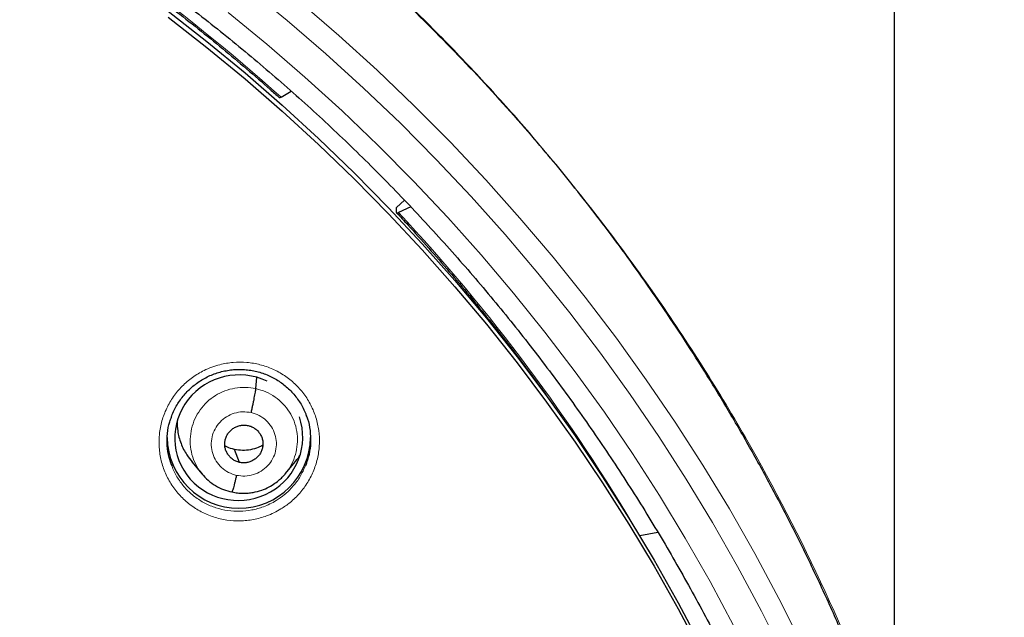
# Model space of a CAD drawing. Header units: millimetres. Extents: x 8 to 2236, y 12 to 2208.
# Tile 77 of 165: x 1111 to 1135, y 1898 to 1912. Entities that reach past the tile are written whole.
import ezdxf

# ---------------------------------------------------------------- set-up
doc = ezdxf.new("R2010")
doc.units = ezdxf.units.MM

msp = doc.modelspace()

# ---------------------------------------------------------------- linework, layer by layer
at = {"color": 7, "linetype": 'Continuous', "lineweight": 30}
for p, q in [((1131.968, 1894.541), (1131.968, 2049.498)), ((1117.434, 1910.306), (1117.677, 1910.446)), ((1120.359, 1907.865), (1120.166, 1907.691)), ((1120.17, 1907.576), (1120.166, 1907.691)), ((1120.513, 1907.704), (1120.218, 1907.573)), ((1116.838, 1903.4), (1116.862, 1903.662)), ((1116.45, 1901.652), (1116.333, 1901.96)), ((1115.322, 1901.666), (1115.568, 1901.372)), ((1117.533, 1901.38), (1117.778, 1901.675)), ((1117.537, 1901.393), (1117.529, 1901.384)), ((1126.365, 1899.992), (1125.935, 1899.915))]:
    msp.add_line(p, q, dxfattribs=at)
at = {"color": 252, "linetype": 'Continuous', "lineweight": 0, "flags": 128}
for points in [[(1129.357, 1897.054), (1128.819, 1898.126), (1128.251, 1899.185), (1127.656, 1900.228), (1127.034, 1901.255), (1126.384, 1902.266), (1125.707, 1903.261), (1125.004, 1904.237), (1124.275, 1905.195), (1123.521, 1906.134), (1122.742, 1907.053), (1121.939, 1907.952), (1121.112, 1908.83), (1120.262, 1909.687), (1119.39, 1910.521), (1118.496, 1911.333), (1117.58, 1912.121), (1116.643, 1912.885)], [(1117.881, 1912.561), (1118.806, 1911.765), (1119.709, 1910.945), (1120.591, 1910.102), (1121.449, 1909.237), (1122.284, 1908.351), (1123.095, 1907.443), (1123.882, 1906.514), (1124.643, 1905.566), (1125.379, 1904.598), (1126.089, 1903.612), (1126.773, 1902.608), (1127.429, 1901.587), (1128.058, 1900.549), (1128.659, 1899.496), (1129.232, 1898.427), (1129.776, 1897.344)], [(1116.177, 1912.31), (1117.098, 1911.558), (1118, 1910.782), (1118.88, 1909.983), (1119.738, 1909.162), (1120.575, 1908.319), (1121.388, 1907.455), (1122.179, 1906.571), (1122.945, 1905.666), (1123.687, 1904.742), (1124.404, 1903.799), (1125.096, 1902.839), (1125.762, 1901.86), (1126.402, 1900.865), (1127.014, 1899.854), (1127.6, 1898.827), (1128.158, 1897.786)]]:
    msp.add_lwpolyline(points, dxfattribs=at)
at = {"color": 7, "linetype": 'Continuous', "lineweight": 30, "flags": 128}
for points in [[(1114.755, 1912.345), (1115.677, 1911.625), (1116.58, 1910.882), (1117.462, 1910.116), (1118.324, 1909.327), (1119.164, 1908.516), (1119.982, 1907.685), (1120.778, 1906.832), (1121.551, 1905.959), (1122.3, 1905.067), (1123.026, 1904.156), (1123.726, 1903.226), (1124.402, 1902.279), (1125.052, 1901.314), (1125.676, 1900.334), (1126.274, 1899.337), (1126.846, 1898.326), (1127.389, 1897.3)], [(1114.755, 1912.202), (1115.677, 1911.482), (1116.58, 1910.739), (1117.462, 1909.972), (1118.324, 1909.184), (1119.164, 1908.373), (1119.982, 1907.541), (1120.778, 1906.689), (1121.551, 1905.816), (1122.3, 1904.924), (1123.026, 1904.012), (1123.726, 1903.083), (1124.402, 1902.136), (1125.052, 1901.171), (1125.676, 1900.191), (1126.274, 1899.194), (1126.846, 1898.183), (1127.389, 1897.157)], [(1117.434, 1910.306), (1117.424, 1910.3), (1117.415, 1910.297), (1117.408, 1910.294), (1117.401, 1910.293), (1117.397, 1910.294), (1117.393, 1910.296)], [(1120.17, 1907.576), (1120.171, 1907.571), (1120.173, 1907.567), (1120.177, 1907.565), (1120.182, 1907.563), (1120.189, 1907.564), (1120.197, 1907.565), (1120.207, 1907.569), (1120.218, 1907.573)]]:
    msp.add_lwpolyline(points, dxfattribs=at)
at = {"color": 252, "linetype": 'Continuous', "lineweight": 0}
for centre, radius, start, end in [((1087.696, 1877.192), 44.507, 48.0739, 60.4695), ((1088.21, 1877.716), 43.771, 30.4741, 43.0086), ((1087.204, 1876.693), 25.451, 358.8948, 180.82)]:
    msp.add_arc(centre, radius, start, end, dxfattribs=at)
at = {"color": 7, "linetype": 'Continuous', "lineweight": 30}
msp.add_arc((1116.434, 1902.266), 1.7, 180.8376, 359.1624, dxfattribs=at)
for start_param, end_param in [(0.929574, 3.673219), (3.673219, 6.431285)]:
    msp.add_ellipse((1116.432, 1902.239), major_axis=(1.492, 0.278), ratio=0.979208, start_param=start_param, end_param=end_param, dxfattribs=at)
for points, knots in [([(1134.331, 1875.353), (1134.343, 1875.496), (1134.37, 1875.795), (1134.405, 1876.267), (1134.438, 1876.783), (1134.468, 1877.344), (1134.492, 1877.949), (1134.509, 1878.6), (1134.517, 1879.273), (1134.515, 1879.968), (1134.502, 1880.682), (1134.478, 1881.433), (1134.439, 1882.213), (1134.386, 1883.01), (1134.3, 1884.018), (1134.166, 1885.231), (1133.964, 1886.642), (1133.716, 1888.042), (1133.424, 1889.428), (1133.09, 1890.8), (1132.706, 1892.187), (1132.271, 1893.587), (1131.781, 1894.997), (1131.249, 1896.386), (1130.717, 1897.653), (1130.197, 1898.802), (1129.702, 1899.827), (1129.194, 1900.818), (1128.675, 1901.776), (1128.146, 1902.701), (1127.609, 1903.593), (1127.07, 1904.445), (1126.531, 1905.259), (1125.993, 1906.036), (1125.459, 1906.776), (1124.93, 1907.479), (1124.407, 1908.147), (1123.893, 1908.78), (1123.388, 1909.38), (1122.888, 1909.954), (1122.384, 1910.514), (1121.862, 1911.075), (1121.315, 1911.645), (1120.737, 1912.226), (1120.124, 1912.821), (1119.474, 1913.428), (1118.785, 1914.046), (1118.061, 1914.67), (1117.301, 1915.298), (1116.502, 1915.929), (1115.665, 1916.56), (1114.895, 1917.113), (1114.195, 1917.596), (1113.566, 1918.014), (1112.898, 1918.443), (1112.188, 1918.88), (1111.437, 1919.324), (1110.642, 1919.774), (1109.828, 1920.213), (1108.996, 1920.64), (1108.149, 1921.055), (1107.262, 1921.468), (1106.336, 1921.876), (1105.369, 1922.277), (1104.377, 1922.663), (1103.361, 1923.034), (1102.322, 1923.386), (1101.245, 1923.725), (1100.13, 1924.048), (1098.977, 1924.352), (1097.787, 1924.634), (1096.558, 1924.894), (1095.338, 1925.118), (1094.127, 1925.309), (1092.931, 1925.468), (1091.706, 1925.598), (1090.454, 1925.7), (1089.175, 1925.766), (1088.142, 1925.798), (1087.535, 1925.794), (1087.363, 1925.793)], [0, 0, 0, 0, 0.005494, 0.011571, 0.018232, 0.025477, 0.033308, 0.041725, 0.050729, 0.059499, 0.068765, 0.078526, 0.088784, 0.099248, 0.109693, 0.128299, 0.146842, 0.165323, 0.183741, 0.202094, 0.22038, 0.23985, 0.259237, 0.278535, 0.297739, 0.31276, 0.327599, 0.342038, 0.35607, 0.369968, 0.383443, 0.396496, 0.409128, 0.421342, 0.433138, 0.444517, 0.455459, 0.465991, 0.476113, 0.485829, 0.495456, 0.505282, 0.515477, 0.526042, 0.536979, 0.548521, 0.560452, 0.572772, 0.585484, 0.598589, 0.612092, 0.625996, 0.635216, 0.644931, 0.655143, 0.665856, 0.677074, 0.688802, 0.701041, 0.712712, 0.724817, 0.737359, 0.750338, 0.763757, 0.777618, 0.791262, 0.80531, 0.819761, 0.834616, 0.849872, 0.865529, 0.881585, 0.898037, 0.913147, 0.928574, 0.944316, 0.960371, 0.976739, 0.993419, 1, 1, 1, 1]), ([(1087.363, 1921.887), (1087.495, 1921.886), (1087.879, 1921.885), (1088.515, 1921.874), (1089.27, 1921.849), (1090.025, 1921.812), (1090.779, 1921.762), (1091.532, 1921.7), (1092.284, 1921.625), (1093.035, 1921.538), (1093.784, 1921.439), (1094.531, 1921.328), (1095.277, 1921.204), (1096.02, 1921.069), (1096.76, 1920.921), (1097.498, 1920.761), (1098.233, 1920.588), (1098.966, 1920.404), (1099.695, 1920.208), (1100.42, 1920), (1101.142, 1919.78), (1101.86, 1919.548), (1102.574, 1919.305), (1103.283, 1919.05), (1103.989, 1918.783), (1104.689, 1918.504), (1105.385, 1918.215), (1106.076, 1917.914), (1106.762, 1917.601), (1107.442, 1917.278), (1108.116, 1916.943), (1108.785, 1916.597), (1109.448, 1916.241), (1110.104, 1915.873), (1110.755, 1915.495), (1111.398, 1915.106), (1112.035, 1914.707), (1112.666, 1914.298), (1113.289, 1913.878), (1113.904, 1913.448), (1114.513, 1913.008), (1115.114, 1912.558), (1115.707, 1912.098), (1116.292, 1911.628), (1116.869, 1911.149), (1117.438, 1910.661), (1117.999, 1910.163), (1118.551, 1909.657), (1119.094, 1909.141), (1119.629, 1908.616), (1120.154, 1908.083), (1120.67, 1907.541), (1121.177, 1906.991), (1121.675, 1906.433), (1122.163, 1905.866), (1122.641, 1905.292), (1123.11, 1904.71), (1123.568, 1904.12), (1124.017, 1903.523), (1124.455, 1902.918), (1124.883, 1902.307), (1125.3, 1901.688), (1125.707, 1901.063), (1126.103, 1900.431), (1126.488, 1899.793), (1126.862, 1899.148), (1127.226, 1898.498), (1127.578, 1897.841), (1127.919, 1897.179), (1128.248, 1896.512), (1128.567, 1895.839), (1128.873, 1895.161), (1129.169, 1894.478), (1129.452, 1893.79), (1129.724, 1893.098), (1129.984, 1892.401), (1130.232, 1891.701), (1130.468, 1890.996), (1130.692, 1890.287), (1130.904, 1889.575), (1131.104, 1888.86), (1131.292, 1888.141), (1131.467, 1887.42), (1131.63, 1886.695), (1131.781, 1885.968), (1131.919, 1885.239), (1132.045, 1884.508), (1132.153, 1883.811), (1132.214, 1883.357), (1132.242, 1883.148)], [0, 0, 0, 0, 0.006061, 0.017637, 0.029213, 0.040789, 0.052365, 0.063941, 0.075517, 0.087093, 0.098669, 0.110245, 0.121821, 0.133397, 0.144973, 0.156549, 0.168125, 0.179701, 0.191277, 0.202853, 0.214429, 0.226006, 0.237582, 0.249158, 0.260734, 0.272311, 0.283887, 0.295464, 0.30704, 0.318617, 0.330193, 0.34177, 0.353346, 0.364923, 0.3765, 0.388076, 0.399653, 0.41123, 0.422807, 0.434384, 0.445961, 0.457538, 0.469115, 0.480692, 0.49227, 0.503847, 0.515424, 0.527002, 0.538579, 0.550157, 0.561734, 0.573312, 0.584889, 0.596467, 0.608045, 0.619623, 0.631201, 0.642779, 0.654357, 0.665935, 0.677513, 0.689091, 0.70067, 0.712248, 0.723826, 0.735405, 0.746983, 0.758562, 0.770141, 0.781719, 0.793298, 0.804877, 0.816456, 0.828035, 0.839614, 0.851193, 0.862772, 0.874351, 0.88593, 0.897509, 0.909088, 0.920667, 0.932247, 0.943826, 0.955405, 0.966985, 0.978564, 0.990143, 1, 1, 1, 1]), ([(1109.603, 1915.899), (1109.716, 1915.835), (1110.045, 1915.647), (1110.585, 1915.328), (1111.221, 1914.939), (1111.85, 1914.539), (1112.472, 1914.129), (1113.087, 1913.709), (1113.695, 1913.279), (1114.295, 1912.838), (1114.887, 1912.388), (1115.472, 1911.928), (1116.049, 1911.459), (1116.617, 1910.979), (1117.064, 1910.59), (1117.321, 1910.36), (1117.393, 1910.296)], [0, 0, 0, 0, 0.040529, 0.117955, 0.195382, 0.272808, 0.350236, 0.427663, 0.505091, 0.582519, 0.659948, 0.737377, 0.814807, 0.892236, 0.969667, 1, 1, 1, 1]), ([(1120.173, 1907.567), (1120.261, 1907.472), (1120.517, 1907.196), (1120.934, 1906.732), (1121.421, 1906.173), (1121.898, 1905.606), (1122.365, 1905.031), (1122.823, 1904.449), (1123.27, 1903.858), (1123.645, 1903.348), (1123.867, 1903.032), (1123.947, 1902.918)], [0, 0, 0, 0, 0.064693, 0.188299, 0.311906, 0.435513, 0.559122, 0.682731, 0.80634, 0.929951, 1, 1, 1, 1]), ([(1114.834, 1902.726), (1114.837, 1902.736), (1114.855, 1902.791), (1114.899, 1902.888), (1114.967, 1903.015), (1115.046, 1903.136), (1115.135, 1903.25), (1115.235, 1903.358), (1115.344, 1903.457), (1115.461, 1903.547), (1115.585, 1903.626), (1115.715, 1903.695), (1115.85, 1903.751), (1115.988, 1903.796), (1116.13, 1903.828), (1116.274, 1903.849), (1116.421, 1903.858), (1116.568, 1903.854), (1116.715, 1903.838), (1116.859, 1903.809), (1117, 1903.769), (1117.135, 1903.716), (1117.265, 1903.653), (1117.388, 1903.579), (1117.504, 1903.494), (1117.614, 1903.399), (1117.715, 1903.295), (1117.807, 1903.182), (1117.89, 1903.062), (1117.96, 1902.935), (1118.006, 1902.839), (1118.025, 1902.784), (1118.028, 1902.774)], [0, 0, 0, 0, 0.007279, 0.04235, 0.077068, 0.111903, 0.14701, 0.182338, 0.217816, 0.253354, 0.288831, 0.324166, 0.359301, 0.39413, 0.428887, 0.463944, 0.49924, 0.534694, 0.570213, 0.605671, 0.640989, 0.676115, 0.710924, 0.745494, 0.780397, 0.815629, 0.851092, 0.886667, 0.922191, 0.957519, 0.992544, 1, 1, 1, 1]), ([(1116.726, 1902.833), (1116.732, 1902.862), (1116.746, 1902.922), (1116.766, 1903.011), (1116.785, 1903.098), (1116.801, 1903.18), (1116.815, 1903.254), (1116.827, 1903.316), (1116.835, 1903.367), (1116.837, 1903.389), (1116.838, 1903.4)], [0, 0, 0, 0, 0.123613, 0.248227, 0.373627, 0.499328, 0.624994, 0.750554, 0.875679, 1, 1, 1, 1]), ([(1118.023, 1902.775), (1118.036, 1902.746), (1118.086, 1902.63), (1118.126, 1902.411), (1118.141, 1902.127), (1118.107, 1901.843), (1118.045, 1901.662), (1118.014, 1901.572)], [0, 0, 0, 0, 0.076734, 0.307175, 0.53803, 0.768888, 1, 1, 1, 1]), ([(1114.85, 1901.565), (1114.824, 1901.633), (1114.766, 1901.789), (1114.731, 1902.051), (1114.736, 1902.335), (1114.774, 1902.564), (1114.824, 1902.689), (1114.839, 1902.726)], [0, 0, 0, 0, 0.182353, 0.421293, 0.660235, 0.899511, 1, 1, 1, 1]), ([(1114.971, 1902.618), (1114.972, 1902.545), (1114.977, 1902.369), (1115.057, 1902.101), (1115.174, 1901.852), (1115.284, 1901.722), (1115.328, 1901.67)], [0, 0, 0, 0, 0.210906, 0.508018, 0.805385, 1, 1, 1, 1]), ([(1116.45, 1901.652), (1116.421, 1901.66), (1116.364, 1901.676), (1116.288, 1901.722), (1116.221, 1901.78), (1116.167, 1901.85), (1116.126, 1901.929), (1116.102, 1902.013), (1116.096, 1902.101), (1116.108, 1902.188), (1116.136, 1902.272), (1116.18, 1902.348), (1116.24, 1902.414), (1116.311, 1902.468), (1116.391, 1902.508), (1116.477, 1902.532), (1116.566, 1902.542), (1116.625, 1902.532), (1116.654, 1902.527)], [0, 0, 0, 0, 0.062615, 0.125093, 0.187753, 0.250487, 0.313052, 0.375339, 0.437592, 0.499984, 0.56238, 0.624645, 0.686941, 0.749509, 0.812244, 0.874902, 0.937382, 1, 1, 1, 1]), ([(1116.654, 1902.527), (1116.683, 1902.519), (1116.74, 1902.503), (1116.817, 1902.457), (1116.883, 1902.399), (1116.938, 1902.329), (1116.978, 1902.25), (1117.002, 1902.166), (1117.008, 1902.078), (1116.996, 1901.991), (1116.968, 1901.907), (1116.924, 1901.831), (1116.864, 1901.765), (1116.793, 1901.711), (1116.713, 1901.671), (1116.627, 1901.647), (1116.538, 1901.638), (1116.479, 1901.647), (1116.45, 1901.652)], [0, 0, 0, 0, 0.062615, 0.125094, 0.187753, 0.250488, 0.313053, 0.375339, 0.437593, 0.499985, 0.562382, 0.624647, 0.686943, 0.74951, 0.812244, 0.874902, 0.937382, 1, 1, 1, 1]), ([(1116.333, 1901.96), (1116.27, 1901.975), (1116.189, 1901.995), (1116.119, 1902.038), (1116.103, 1902.048)], [0, 0, 0, 0, 0.769339, 1, 1, 1, 1]), ([(1117.003, 1902.06), (1116.967, 1902.041), (1116.876, 1901.992), (1116.713, 1901.949), (1116.521, 1901.929), (1116.396, 1901.95), (1116.333, 1901.96)], [0, 0, 0, 0, 0.17321, 0.449126, 0.724259, 1, 1, 1, 1]), ([(1117.772, 1901.68), (1117.799, 1901.707), (1117.84, 1901.748), (1117.867, 1901.8), (1117.877, 1901.818)], [0, 0, 0, 0, 0.641075, 1, 1, 1, 1]), ([(1115.559, 1901.383), (1115.607, 1901.33), (1115.702, 1901.224), (1115.876, 1901.1), (1116.066, 1901.002), (1116.203, 1900.969), (1116.271, 1900.952)], [0, 0, 0, 0, 0.251809, 0.502396, 0.751562, 1, 1, 1, 1]), ([(1116.271, 1900.953), (1116.315, 1900.944), (1116.401, 1900.926), (1116.53, 1900.919), (1116.652, 1900.924), (1116.802, 1900.944), (1116.97, 1900.988), (1117.144, 1901.064), (1117.285, 1901.15), (1117.395, 1901.237), (1117.479, 1901.317), (1117.523, 1901.368), (1117.543, 1901.391)], [0, 0, 0, 0, 0.095517, 0.186298, 0.272602, 0.354547, 0.505338, 0.638819, 0.754934, 0.85375, 0.935379, 1, 1, 1, 1]), ([(1116.378, 1901.346), (1116.372, 1901.318), (1116.358, 1901.26), (1116.338, 1901.181), (1116.32, 1901.111), (1116.303, 1901.05), (1116.289, 1901.002), (1116.278, 1900.968), (1116.273, 1900.958), (1116.271, 1900.954)], [0, 0, 0, 0, 0.147724, 0.293876, 0.439621, 0.585308, 0.730875, 0.876267, 1, 1, 1, 1])]:
    msp.add_open_spline(points, degree=3, knots=knots, dxfattribs=at)
at = {"color": 252, "linetype": 'Continuous', "lineweight": 0}
for points, knots in [([(1087.363, 1925.779), (1088.755, 1925.744), (1091.539, 1925.674), (1095.682, 1925.11), (1099.759, 1924.215), (1103.74, 1922.963), (1107.592, 1921.372), (1111.286, 1919.453), (1114.793, 1917.22), (1118.085, 1914.692), (1121.136, 1911.889), (1123.923, 1908.831), (1126.423, 1905.544), (1128.618, 1902.052), (1130.49, 1898.384), (1132.024, 1894.568), (1133.208, 1890.633), (1134.036, 1886.611), (1134.486, 1882.534), (1134.604, 1878.822), (1134.407, 1876.49), (1134.325, 1875.52)], [0, 0, 0, 0, 0.05344, 0.10688, 0.16032, 0.21376, 0.267199, 0.320639, 0.374079, 0.427519, 0.480959, 0.534399, 0.587839, 0.641279, 0.694719, 0.748159, 0.801598, 0.855038, 0.908478, 0.961918, 1, 1, 1, 1]), ([(1117.431, 1900.55), (1117.505, 1900.599), (1117.668, 1900.707), (1117.884, 1900.921), (1118.075, 1901.179), (1118.218, 1901.466), (1118.312, 1901.772), (1118.351, 1902.089), (1118.337, 1902.407), (1118.268, 1902.717), (1118.149, 1903.012), (1117.98, 1903.281), (1117.768, 1903.519), (1117.519, 1903.717), (1117.239, 1903.871), (1116.937, 1903.976), (1116.621, 1904.029), (1116.3, 1904.029), (1116.022, 1903.983), (1115.793, 1903.912), (1115.571, 1903.817), (1115.33, 1903.672), (1115.084, 1903.463), (1114.878, 1903.216), (1114.716, 1902.939), (1114.604, 1902.639), (1114.543, 1902.325), (1114.538, 1902.007), (1114.586, 1901.692), (1114.687, 1901.391), (1114.837, 1901.111), (1115.034, 1900.861), (1115.27, 1900.647), (1115.539, 1900.476), (1115.833, 1900.352), (1116.145, 1900.279), (1116.466, 1900.259), (1116.785, 1900.292), (1117.053, 1900.366), (1117.268, 1900.456), (1117.376, 1900.518), (1117.431, 1900.55)], [0, 0, 0, 0, 0.022265, 0.049175, 0.076085, 0.102999, 0.129913, 0.1568, 0.183688, 0.210531, 0.237374, 0.264173, 0.290972, 0.317748, 0.344524, 0.371307, 0.39809, 0.424907, 0.451724, 0.468473, 0.485222, 0.512136, 0.53905, 0.565964, 0.592878, 0.619787, 0.646695, 0.67357, 0.700445, 0.727273, 0.754101, 0.78089, 0.807679, 0.834454, 0.861228, 0.88802, 0.914811, 0.941642, 0.968474, 0.984237, 1, 1, 1, 1]), ([(1115.577, 1901.369), (1115.54, 1901.413), (1115.451, 1901.519), (1115.355, 1901.72), (1115.288, 1901.958), (1115.274, 1902.206), (1115.307, 1902.451), (1115.386, 1902.686), (1115.51, 1902.903), (1115.674, 1903.09), (1115.873, 1903.243), (1116.098, 1903.354), (1116.34, 1903.419), (1116.592, 1903.441), (1116.756, 1903.414), (1116.838, 1903.4)], [0, 0, 0, 0, 0.054198, 0.133031, 0.211796, 0.290518, 0.369345, 0.448176, 0.526903, 0.605671, 0.684504, 0.763348, 0.842218, 0.921055, 1, 1, 1, 1]), ([(1116.838, 1903.4), (1116.919, 1903.378), (1117.079, 1903.333), (1117.296, 1903.207), (1117.485, 1903.045), (1117.639, 1902.85), (1117.75, 1902.629), (1117.815, 1902.39), (1117.83, 1902.143), (1117.797, 1901.897), (1117.716, 1901.664), (1117.627, 1901.492), (1117.554, 1901.412), (1117.537, 1901.393)], [0, 0, 0, 0, 0.097131, 0.194133, 0.291176, 0.388183, 0.485179, 0.58209, 0.678948, 0.775936, 0.872928, 0.969794, 1, 1, 1, 1]), ([(1116.378, 1901.346), (1116.314, 1901.366), (1116.185, 1901.405), (1116.02, 1901.524), (1115.89, 1901.678), (1115.805, 1901.86), (1115.772, 1902.058), (1115.791, 1902.259), (1115.863, 1902.447), (1115.981, 1902.612), (1116.138, 1902.741), (1116.324, 1902.824), (1116.525, 1902.861), (1116.659, 1902.842), (1116.726, 1902.833)], [0, 0, 0, 0, 0.083336, 0.16667, 0.250004, 0.333338, 0.41667, 0.500002, 0.583331, 0.666665, 0.750001, 0.833337, 0.916667, 1, 1, 1, 1]), ([(1116.726, 1902.833), (1116.79, 1902.813), (1116.919, 1902.774), (1117.084, 1902.655), (1117.214, 1902.502), (1117.299, 1902.319), (1117.332, 1902.121), (1117.313, 1901.92), (1117.241, 1901.732), (1117.123, 1901.567), (1116.966, 1901.439), (1116.78, 1901.355), (1116.579, 1901.318), (1116.445, 1901.337), (1116.378, 1901.346)], [0, 0, 0, 0, 0.083336, 0.16667, 0.250004, 0.333338, 0.41667, 0.500002, 0.583331, 0.666665, 0.750001, 0.833337, 0.916667, 1, 1, 1, 1]), ([(1117.318, 1900.748), (1117.269, 1900.72), (1117.172, 1900.664), (1116.98, 1900.584), (1116.74, 1900.517), (1116.454, 1900.487), (1116.168, 1900.505), (1115.889, 1900.57), (1115.625, 1900.681), (1115.385, 1900.833), (1115.173, 1901.025), (1115, 1901.249), (1114.892, 1901.433), (1114.856, 1901.544), (1114.85, 1901.565)], [0, 0, 0, 0, 0.056504, 0.113007, 0.209193, 0.305379, 0.401378, 0.497377, 0.59332, 0.689261, 0.785249, 0.881238, 0.977369, 1, 1, 1, 1]), ([(1118.014, 1901.572), (1117.975, 1901.485), (1117.896, 1901.312), (1117.722, 1901.081), (1117.529, 1900.89), (1117.384, 1900.792), (1117.318, 1900.748)], [0, 0, 0, 0, 0.2612869, 0.5225566, 0.783827, 1, 1, 1, 1])]:
    msp.add_open_spline(points, degree=3, knots=knots, dxfattribs=at)

doc.saveas('drawing.dxf')
